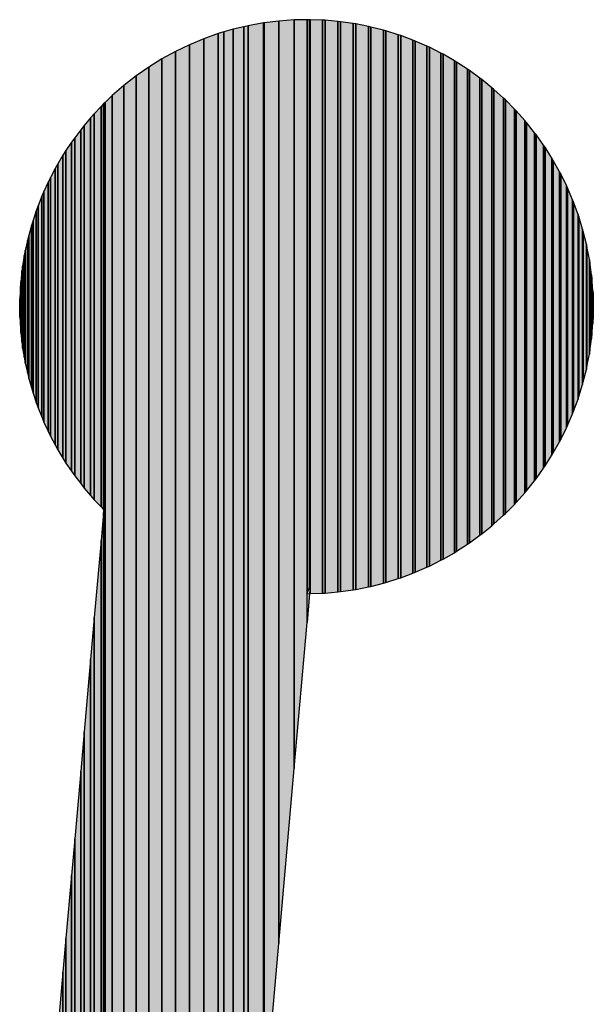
# Model space of a CAD drawing. Extents: x -1000932 to 2054797, y 285738 to 764020.
# Tile 18 of 256: x -389352 to -389049, y 542433 to 542952. Entities that reach past the tile are written whole.
import ezdxf

# ---------------------------------------------------------------- set-up
doc = ezdxf.new("R2010")
doc.units = 0
doc.header["$MEASUREMENT"] = 0
doc.layers.add('31.', color=7, linetype='CONTINUOUS')
doc.layers.add('HATCH_REACTORS', color=7, linetype='CONTINUOUS')

msp = doc.modelspace()

# ---------------------------------------------------------------- hatches: boundary and pattern name
at = {"layer": '31.', "linetype": 'Continuous'}
for points in [[(-389222.994, 542262.811), (-389222.994, 542950.436), (-389231.026, 542948.998), (-389231.026, 542263.561)], [(-389222.651, 542262.779), (-389222.651, 542950.467), (-389222.994, 542950.436), (-389222.994, 542262.811)], [(-389214.901, 542465.029), (-389214.901, 542951.436), (-389222.651, 542950.467), (-389222.651, 542377.061)], [(-389206.744, 542557.186), (-389206.744, 542952.029), (-389214.901, 542951.436), (-389214.901, 542465.029)], [(-389199.932, 542634.186), (-389199.932, 542952.123), (-389206.744, 542952.029), (-389206.744, 542557.186)], [(-389198.588, 542652.811), (-389198.588, 542952.154), (-389199.932, 542952.123), (-389199.932, 542649.404)], [(-389198.213, 542653.717), (-389198.213, 542952.123), (-389198.588, 542952.154), (-389198.588, 542652.811)], [(-389191.776, 542649.654), (-389191.776, 542951.904), (-389198.213, 542952.123), (-389198.213, 542649.467)], [(-389190.432, 542649.779), (-389190.432, 542951.842), (-389191.776, 542951.904), (-389191.776, 542649.654)], [(-389183.651, 542650.342), (-389183.651, 542951.217), (-389190.432, 542951.842), (-389190.432, 542649.779)], [(-389182.276, 542650.529), (-389182.276, 542951.092), (-389183.651, 542951.217), (-389183.651, 542650.342)], [(-389175.557, 542651.436), (-389175.557, 542950.092), (-389182.276, 542951.092), (-389182.276, 542650.529)], [(-389174.213, 542651.686), (-389174.213, 542949.904), (-389175.557, 542950.092), (-389175.557, 542651.436)], [(-389167.526, 542652.998), (-389167.526, 542948.561), (-389174.213, 542949.904), (-389174.213, 542651.686)], [(-389246.807, 542016.717), (-389246.807, 542944.811), (-389254.494, 542942.092), (-389254.494, 542017.373)], [(-389243.776, 542016.436), (-389243.776, 542945.717), (-389246.807, 542944.811), (-389246.807, 542016.717)], [(-389238.963, 542191.248), (-389238.963, 542947.123), (-389243.776, 542945.717), (-389243.776, 542129.436)], [(-389233.307, 542263.779), (-389233.307, 542948.467), (-389238.963, 542947.123), (-389238.963, 542191.248)], [(-389231.026, 542263.561), (-389231.026, 542948.998), (-389233.307, 542948.467), (-389233.307, 542263.779)], [(-389166.213, 542653.311), (-389166.213, 542948.279), (-389167.526, 542948.561), (-389167.526, 542652.998)], [(-389159.619, 542654.967), (-389159.619, 542946.592), (-389166.213, 542948.279), (-389166.213, 542653.311)], [(-389158.307, 542655.373), (-389158.307, 542946.248), (-389159.619, 542946.592), (-389159.619, 542654.967)], [(-389151.807, 542657.373), (-389151.807, 542944.186), (-389158.307, 542946.248), (-389158.307, 542655.373)], [(-389254.494, 542017.373), (-389254.494, 542942.092), (-389262.057, 542938.967), (-389262.057, 542018.029)], [(-389150.526, 542657.842), (-389150.526, 542943.779), (-389151.807, 542944.186), (-389151.807, 542657.373)], [(-389144.151, 542660.186), (-389144.151, 542941.342), (-389150.526, 542943.779), (-389150.526, 542657.842)], [(-389142.901, 542660.717), (-389142.901, 542940.873), (-389144.151, 542941.342), (-389144.151, 542660.186)], [(-389136.651, 542663.404), (-389136.651, 542938.123), (-389142.901, 542940.873), (-389142.901, 542660.717)], [(-389269.401, 542018.654), (-389269.401, 542935.436), (-389276.557, 542931.498), (-389276.557, 542019.279)], [(-389262.057, 542018.029), (-389262.057, 542938.967), (-389269.401, 542935.436), (-389269.401, 542018.654)], [(-389135.401, 542664.029), (-389135.401, 542937.592), (-389136.651, 542938.123), (-389136.651, 542663.404)], [(-389129.338, 542667.029), (-389129.338, 542934.498), (-389135.401, 542937.592), (-389135.401, 542664.029)], [(-389128.119, 542667.717), (-389128.119, 542933.904), (-389129.338, 542934.498), (-389129.338, 542667.029)], [(-389276.557, 542019.279), (-389276.557, 542931.498), (-389283.494, 542927.186), (-389283.494, 542019.873)], [(-389122.213, 542671.061), (-389122.213, 542930.467), (-389128.119, 542933.904), (-389128.119, 542667.717)], [(-389121.057, 542671.811), (-389121.057, 542929.811), (-389122.213, 542930.467), (-389122.213, 542671.061)], [(-389115.338, 542675.467), (-389115.338, 542926.092), (-389121.057, 542929.811), (-389121.057, 542671.811)], [(-389283.494, 542019.873), (-389283.494, 542927.186), (-389290.182, 542922.529), (-389290.182, 542020.467)], [(-389114.213, 542676.248), (-389114.213, 542925.342), (-389115.338, 542926.092), (-389115.338, 542675.467)], [(-389108.713, 542680.217), (-389108.713, 542921.311), (-389114.213, 542925.342), (-389114.213, 542676.248)], [(-389290.182, 542020.467), (-389290.182, 542922.529), (-389296.619, 542917.498), (-389296.619, 542021.029)], [(-389107.619, 542681.092), (-389107.619, 542920.529), (-389108.713, 542921.311), (-389108.713, 542680.217)], [(-389102.338, 542685.311), (-389102.338, 542916.217), (-389107.619, 542920.529), (-389107.619, 542681.092)], [(-389296.619, 542021.029), (-389296.619, 542917.498), (-389302.776, 542912.123), (-389302.776, 542021.561)], [(-389101.307, 542686.248), (-389101.307, 542915.373), (-389102.338, 542916.217), (-389102.338, 542685.311)], [(-389096.244, 542690.779), (-389096.244, 542910.779), (-389101.307, 542915.373), (-389101.307, 542686.248)], [(-389306.557, 542693.061), (-389306.557, 542908.436), (-389307.338, 542907.717), (-389307.338, 542692.186)], [(-389302.776, 542021.561), (-389302.776, 542912.123), (-389306.557, 542908.436), (-389306.557, 542021.873)], [(-389095.276, 542691.748), (-389095.276, 542909.873), (-389096.244, 542910.779), (-389096.244, 542690.779)], [(-389090.463, 542696.529), (-389090.463, 542904.998), (-389095.276, 542909.873), (-389095.276, 542691.748)], [(-389308.619, 542695.217), (-389308.619, 542906.436), (-389312.213, 542902.561), (-389312.213, 542698.936)], [(-389307.338, 542693.842), (-389307.338, 542907.717), (-389308.619, 542906.436), (-389308.619, 542695.217)], [(-389089.557, 542697.561), (-389089.557, 542904.061), (-389090.463, 542904.998), (-389090.463, 542696.529)], [(-389085.026, 542702.592), (-389085.026, 542898.936), (-389089.557, 542904.061), (-389089.557, 542697.561)], [(-389314.182, 542701.217), (-389314.182, 542900.436), (-389317.557, 542896.373), (-389317.557, 542705.123)], [(-389312.213, 542698.936), (-389312.213, 542902.561), (-389314.182, 542900.436), (-389314.182, 542701.217)], [(-389084.151, 542703.686), (-389084.151, 542897.936), (-389085.026, 542898.936), (-389085.026, 542702.592)], [(-389079.901, 542708.967), (-389079.901, 542892.561), (-389084.151, 542897.936), (-389084.151, 542703.686)], [(-389319.369, 542707.498), (-389319.369, 542894.154), (-389322.526, 542889.904), (-389322.526, 542711.592)], [(-389317.557, 542705.123), (-389317.557, 542896.373), (-389319.369, 542894.154), (-389319.369, 542707.498)], [(-389079.057, 542710.092), (-389079.057, 542891.529), (-389079.901, 542892.561), (-389079.901, 542708.967)], [(-389324.244, 542714.092), (-389324.244, 542887.592), (-389327.151, 542883.154), (-389327.151, 542718.311)], [(-389322.526, 542711.592), (-389322.526, 542889.904), (-389324.244, 542887.592), (-389324.244, 542714.092)], [(-389075.119, 542715.592), (-389075.119, 542885.936), (-389079.057, 542891.529), (-389079.057, 542710.092)], [(-389327.151, 542718.311), (-389327.151, 542883.154), (-389328.744, 542880.779), (-389328.744, 542720.904)], [(-389074.338, 542716.779), (-389074.338, 542884.873), (-389075.119, 542885.936), (-389075.119, 542715.592)], [(-389070.713, 542722.467), (-389070.713, 542879.061), (-389074.338, 542884.873), (-389074.338, 542716.779)], [(-389328.744, 542720.904), (-389328.744, 542880.779), (-389331.432, 542876.186), (-389331.432, 542725.279)], [(-389069.994, 542723.686), (-389069.994, 542877.967), (-389070.713, 542879.061), (-389070.713, 542722.467)], [(-389066.651, 542729.561), (-389066.651, 542871.967), (-389069.994, 542877.967), (-389069.994, 542723.686)], [(-389332.869, 542727.967), (-389332.869, 542873.717), (-389335.307, 542868.998), (-389335.307, 542732.467)], [(-389331.432, 542725.279), (-389331.432, 542876.186), (-389332.869, 542873.717), (-389332.869, 542727.967)], [(-389066.026, 542730.811), (-389066.026, 542870.811), (-389066.651, 542871.967), (-389066.651, 542729.561)], [(-389335.307, 542732.467), (-389335.307, 542868.998), (-389336.619, 542866.467), (-389336.619, 542735.217)], [(-389063.026, 542736.842), (-389063.026, 542864.654), (-389066.026, 542870.811), (-389066.026, 542730.811)], [(-389338.807, 542739.842), (-389338.807, 542861.592), (-389339.932, 542859.029), (-389339.932, 542742.686)], [(-389336.619, 542735.217), (-389336.619, 542866.467), (-389338.807, 542861.592), (-389338.807, 542739.842)], [(-389062.463, 542738.154), (-389062.463, 542863.498), (-389063.026, 542864.654), (-389063.026, 542736.842)], [(-389059.776, 542744.342), (-389059.776, 542857.154), (-389062.463, 542863.498), (-389062.463, 542738.154)], [(-389339.932, 542742.686), (-389339.932, 542859.029), (-389341.869, 542854.029), (-389341.869, 542747.404)], [(-389059.276, 542745.686), (-389059.276, 542855.967), (-389059.776, 542857.154), (-389059.776, 542744.342)], [(-389342.869, 542750.342), (-389342.869, 542851.404), (-389344.557, 542846.279), (-389344.557, 542755.123)], [(-389341.869, 542747.404), (-389341.869, 542854.029), (-389342.869, 542851.404), (-389342.869, 542750.342)], [(-389056.932, 542751.998), (-389056.932, 542849.498), (-389059.276, 542855.967), (-389059.276, 542745.686)], [(-389344.557, 542755.123), (-389344.557, 542846.279), (-389345.401, 542843.654), (-389345.401, 542758.123)], [(-389056.494, 542753.404), (-389056.494, 542848.279), (-389056.932, 542849.498), (-389056.932, 542751.998)], [(-389054.494, 542759.811), (-389054.494, 542841.686), (-389056.494, 542848.279), (-389056.494, 542753.404)], [(-389345.401, 542758.123), (-389345.401, 542843.654), (-389346.807, 542838.404), (-389346.807, 542762.967)], [(-389054.151, 542761.248), (-389054.151, 542840.467), (-389054.494, 542841.686), (-389054.494, 542759.811)], [(-389347.494, 542766.061), (-389347.494, 542835.748), (-389348.619, 542830.404), (-389348.619, 542770.936)], [(-389346.807, 542762.967), (-389346.807, 542838.404), (-389347.494, 542835.748), (-389347.494, 542766.061)], [(-389052.494, 542767.717), (-389052.494, 542833.717), (-389054.151, 542840.467), (-389054.151, 542761.248)], [(-389348.619, 542770.936), (-389348.619, 542830.404), (-389349.182, 542827.748), (-389349.182, 542774.123)], [(-389052.213, 542769.217), (-389052.213, 542832.529), (-389052.494, 542833.717), (-389052.494, 542767.717)], [(-389050.932, 542775.717), (-389050.932, 542825.686), (-389052.213, 542832.529), (-389052.213, 542769.217)], [(-389349.182, 542774.123), (-389349.182, 542827.748), (-389350.026, 542822.248), (-389350.026, 542778.998)], [(-389050.713, 542777.279), (-389050.713, 542824.498), (-389050.932, 542825.686), (-389050.932, 542775.717)], [(-389350.026, 542778.998), (-389350.026, 542822.248), (-389350.401, 542819.686), (-389350.401, 542782.311)], [(-389049.807, 542783.811), (-389049.807, 542817.529), (-389050.713, 542824.498), (-389050.713, 542777.279)], [(-389350.401, 542782.311), (-389350.401, 542819.686), (-389350.963, 542813.967), (-389350.963, 542787.092)], [(-389049.651, 542785.529), (-389049.651, 542816.404), (-389049.807, 542817.529), (-389049.807, 542783.811)], [(-389049.119, 542791.936), (-389049.119, 542809.217), (-389049.651, 542816.404), (-389049.651, 542785.529)], [(-389351.213, 542790.811), (-389351.213, 542811.561), (-389351.494, 542805.186), (-389351.494, 542795.248)], [(-389350.963, 542787.092), (-389350.963, 542813.967), (-389351.213, 542811.561), (-389351.213, 542790.811)], [(-389351.494, 542795.248), (-389351.494, 542805.186), (-389351.588, 542803.404)], [(-389049.026, 542794.279), (-389049.026, 542808.279), (-389049.119, 542809.217), (-389049.119, 542791.936)], [(-389048.869, 542800.123), (-389049.026, 542808.279), (-389049.026, 542794.279)], [(-389307.338, 542021.967), (-389307.338, 542692.186), (-389308.619, 542677.404), (-389308.619, 542022.061)], [(-389306.557, 542021.873), (-389306.557, 542693.061), (-389307.338, 542693.842), (-389307.338, 542021.967)], [(-389308.619, 542022.061), (-389308.619, 542677.404), (-389312.213, 542636.842), (-389312.213, 542022.373)], [(-389198.213, 542649.467), (-389198.213, 542653.717), (-389198.588, 542649.467)], [(-389198.588, 542649.561), (-389199.932, 542634.186), (-389199.932, 542649.404)], [(-389312.213, 542022.373), (-389312.213, 542636.842), (-389314.182, 542614.748), (-389314.182, 542022.561)], [(-389314.182, 542022.561), (-389314.182, 542614.748), (-389317.557, 542576.529), (-389317.557, 542022.842)], [(-389317.557, 542022.842), (-389317.557, 542576.529), (-389319.369, 542555.811), (-389319.369, 542022.998)], [(-389319.369, 542022.998), (-389319.369, 542555.811), (-389322.526, 542520.092), (-389322.526, 542023.279)], [(-389322.526, 542023.279), (-389322.526, 542520.092), (-389324.244, 542500.779), (-389324.244, 542023.436)], [(-389324.244, 542023.436), (-389324.244, 542500.779), (-389327.151, 542467.686), (-389327.151, 542023.686)], [(-389327.151, 542023.686), (-389327.151, 542467.686), (-389328.744, 542449.873), (-389328.744, 542023.811)], [(-389328.744, 542023.811), (-389328.744, 542449.873), (-389331.432, 542419.436), (-389331.432, 542024.029)]]:
    msp.add_hatch(color=7, dxfattribs=at).paths.add_polyline_path(points, flags=0)

# ---------------------------------------------------------------- linework, layer by layer
at = {"layer": 'HATCH_REACTORS', "ltscale": 10}
for points in [[(-389222.994, 542262.811), (-389222.994, 542950.436), (-389231.026, 542948.998), (-389231.026, 542263.561)], [(-389222.651, 542262.779), (-389222.651, 542950.467), (-389222.994, 542950.436), (-389222.994, 542262.811)], [(-389214.901, 542465.029), (-389214.901, 542951.436), (-389222.651, 542950.467), (-389222.651, 542377.061)], [(-389206.744, 542557.186), (-389206.744, 542952.029), (-389214.901, 542951.436), (-389214.901, 542465.029)], [(-389199.932, 542634.186), (-389199.932, 542952.123), (-389206.744, 542952.029), (-389206.744, 542557.186)], [(-389198.588, 542652.811), (-389198.588, 542952.154), (-389199.932, 542952.123), (-389199.932, 542649.404)], [(-389198.213, 542653.717), (-389198.213, 542952.123), (-389198.588, 542952.154), (-389198.588, 542652.811)], [(-389191.776, 542649.654), (-389191.776, 542951.904), (-389198.213, 542952.123), (-389198.213, 542649.467)], [(-389190.432, 542649.779), (-389190.432, 542951.842), (-389191.776, 542951.904), (-389191.776, 542649.654)], [(-389183.651, 542650.342), (-389183.651, 542951.217), (-389190.432, 542951.842), (-389190.432, 542649.779)], [(-389182.276, 542650.529), (-389182.276, 542951.092), (-389183.651, 542951.217), (-389183.651, 542650.342)], [(-389175.557, 542651.436), (-389175.557, 542950.092), (-389182.276, 542951.092), (-389182.276, 542650.529)], [(-389174.213, 542651.686), (-389174.213, 542949.904), (-389175.557, 542950.092), (-389175.557, 542651.436)], [(-389167.526, 542652.998), (-389167.526, 542948.561), (-389174.213, 542949.904), (-389174.213, 542651.686)], [(-389246.807, 542016.717), (-389246.807, 542944.811), (-389254.494, 542942.092), (-389254.494, 542017.373)], [(-389243.776, 542016.436), (-389243.776, 542945.717), (-389246.807, 542944.811), (-389246.807, 542016.717)], [(-389238.963, 542191.248), (-389238.963, 542947.123), (-389243.776, 542945.717), (-389243.776, 542129.436)], [(-389233.307, 542263.779), (-389233.307, 542948.467), (-389238.963, 542947.123), (-389238.963, 542191.248)], [(-389231.026, 542263.561), (-389231.026, 542948.998), (-389233.307, 542948.467), (-389233.307, 542263.779)], [(-389166.213, 542653.311), (-389166.213, 542948.279), (-389167.526, 542948.561), (-389167.526, 542652.998)], [(-389159.619, 542654.967), (-389159.619, 542946.592), (-389166.213, 542948.279), (-389166.213, 542653.311)], [(-389158.307, 542655.373), (-389158.307, 542946.248), (-389159.619, 542946.592), (-389159.619, 542654.967)], [(-389151.807, 542657.373), (-389151.807, 542944.186), (-389158.307, 542946.248), (-389158.307, 542655.373)], [(-389254.494, 542017.373), (-389254.494, 542942.092), (-389262.057, 542938.967), (-389262.057, 542018.029)], [(-389150.526, 542657.842), (-389150.526, 542943.779), (-389151.807, 542944.186), (-389151.807, 542657.373)], [(-389144.151, 542660.186), (-389144.151, 542941.342), (-389150.526, 542943.779), (-389150.526, 542657.842)], [(-389142.901, 542660.717), (-389142.901, 542940.873), (-389144.151, 542941.342), (-389144.151, 542660.186)], [(-389136.651, 542663.404), (-389136.651, 542938.123), (-389142.901, 542940.873), (-389142.901, 542660.717)], [(-389269.401, 542018.654), (-389269.401, 542935.436), (-389276.557, 542931.498), (-389276.557, 542019.279)], [(-389262.057, 542018.029), (-389262.057, 542938.967), (-389269.401, 542935.436), (-389269.401, 542018.654)], [(-389135.401, 542664.029), (-389135.401, 542937.592), (-389136.651, 542938.123), (-389136.651, 542663.404)], [(-389129.338, 542667.029), (-389129.338, 542934.498), (-389135.401, 542937.592), (-389135.401, 542664.029)], [(-389128.119, 542667.717), (-389128.119, 542933.904), (-389129.338, 542934.498), (-389129.338, 542667.029)], [(-389276.557, 542019.279), (-389276.557, 542931.498), (-389283.494, 542927.186), (-389283.494, 542019.873)], [(-389122.213, 542671.061), (-389122.213, 542930.467), (-389128.119, 542933.904), (-389128.119, 542667.717)], [(-389121.057, 542671.811), (-389121.057, 542929.811), (-389122.213, 542930.467), (-389122.213, 542671.061)], [(-389115.338, 542675.467), (-389115.338, 542926.092), (-389121.057, 542929.811), (-389121.057, 542671.811)], [(-389283.494, 542019.873), (-389283.494, 542927.186), (-389290.182, 542922.529), (-389290.182, 542020.467)], [(-389114.213, 542676.248), (-389114.213, 542925.342), (-389115.338, 542926.092), (-389115.338, 542675.467)], [(-389108.713, 542680.217), (-389108.713, 542921.311), (-389114.213, 542925.342), (-389114.213, 542676.248)], [(-389290.182, 542020.467), (-389290.182, 542922.529), (-389296.619, 542917.498), (-389296.619, 542021.029)], [(-389107.619, 542681.092), (-389107.619, 542920.529), (-389108.713, 542921.311), (-389108.713, 542680.217)], [(-389102.338, 542685.311), (-389102.338, 542916.217), (-389107.619, 542920.529), (-389107.619, 542681.092)], [(-389296.619, 542021.029), (-389296.619, 542917.498), (-389302.776, 542912.123), (-389302.776, 542021.561)], [(-389101.307, 542686.248), (-389101.307, 542915.373), (-389102.338, 542916.217), (-389102.338, 542685.311)], [(-389096.244, 542690.779), (-389096.244, 542910.779), (-389101.307, 542915.373), (-389101.307, 542686.248)], [(-389306.557, 542693.061), (-389306.557, 542908.436), (-389307.338, 542907.717), (-389307.338, 542692.186)], [(-389302.776, 542021.561), (-389302.776, 542912.123), (-389306.557, 542908.436), (-389306.557, 542021.873)], [(-389095.276, 542691.748), (-389095.276, 542909.873), (-389096.244, 542910.779), (-389096.244, 542690.779)], [(-389090.463, 542696.529), (-389090.463, 542904.998), (-389095.276, 542909.873), (-389095.276, 542691.748)], [(-389308.619, 542695.217), (-389308.619, 542906.436), (-389312.213, 542902.561), (-389312.213, 542698.936)], [(-389307.338, 542693.842), (-389307.338, 542907.717), (-389308.619, 542906.436), (-389308.619, 542695.217)], [(-389089.557, 542697.561), (-389089.557, 542904.061), (-389090.463, 542904.998), (-389090.463, 542696.529)], [(-389085.026, 542702.592), (-389085.026, 542898.936), (-389089.557, 542904.061), (-389089.557, 542697.561)], [(-389314.182, 542701.217), (-389314.182, 542900.436), (-389317.557, 542896.373), (-389317.557, 542705.123)], [(-389312.213, 542698.936), (-389312.213, 542902.561), (-389314.182, 542900.436), (-389314.182, 542701.217)], [(-389084.151, 542703.686), (-389084.151, 542897.936), (-389085.026, 542898.936), (-389085.026, 542702.592)], [(-389079.901, 542708.967), (-389079.901, 542892.561), (-389084.151, 542897.936), (-389084.151, 542703.686)], [(-389319.369, 542707.498), (-389319.369, 542894.154), (-389322.526, 542889.904), (-389322.526, 542711.592)], [(-389317.557, 542705.123), (-389317.557, 542896.373), (-389319.369, 542894.154), (-389319.369, 542707.498)], [(-389079.057, 542710.092), (-389079.057, 542891.529), (-389079.901, 542892.561), (-389079.901, 542708.967)], [(-389324.244, 542714.092), (-389324.244, 542887.592), (-389327.151, 542883.154), (-389327.151, 542718.311)], [(-389322.526, 542711.592), (-389322.526, 542889.904), (-389324.244, 542887.592), (-389324.244, 542714.092)], [(-389075.119, 542715.592), (-389075.119, 542885.936), (-389079.057, 542891.529), (-389079.057, 542710.092)], [(-389327.151, 542718.311), (-389327.151, 542883.154), (-389328.744, 542880.779), (-389328.744, 542720.904)], [(-389074.338, 542716.779), (-389074.338, 542884.873), (-389075.119, 542885.936), (-389075.119, 542715.592)], [(-389070.713, 542722.467), (-389070.713, 542879.061), (-389074.338, 542884.873), (-389074.338, 542716.779)], [(-389328.744, 542720.904), (-389328.744, 542880.779), (-389331.432, 542876.186), (-389331.432, 542725.279)], [(-389069.994, 542723.686), (-389069.994, 542877.967), (-389070.713, 542879.061), (-389070.713, 542722.467)], [(-389066.651, 542729.561), (-389066.651, 542871.967), (-389069.994, 542877.967), (-389069.994, 542723.686)], [(-389332.869, 542727.967), (-389332.869, 542873.717), (-389335.307, 542868.998), (-389335.307, 542732.467)], [(-389331.432, 542725.279), (-389331.432, 542876.186), (-389332.869, 542873.717), (-389332.869, 542727.967)], [(-389066.026, 542730.811), (-389066.026, 542870.811), (-389066.651, 542871.967), (-389066.651, 542729.561)], [(-389335.307, 542732.467), (-389335.307, 542868.998), (-389336.619, 542866.467), (-389336.619, 542735.217)], [(-389063.026, 542736.842), (-389063.026, 542864.654), (-389066.026, 542870.811), (-389066.026, 542730.811)], [(-389338.807, 542739.842), (-389338.807, 542861.592), (-389339.932, 542859.029), (-389339.932, 542742.686)], [(-389336.619, 542735.217), (-389336.619, 542866.467), (-389338.807, 542861.592), (-389338.807, 542739.842)], [(-389062.463, 542738.154), (-389062.463, 542863.498), (-389063.026, 542864.654), (-389063.026, 542736.842)], [(-389059.776, 542744.342), (-389059.776, 542857.154), (-389062.463, 542863.498), (-389062.463, 542738.154)], [(-389339.932, 542742.686), (-389339.932, 542859.029), (-389341.869, 542854.029), (-389341.869, 542747.404)], [(-389059.276, 542745.686), (-389059.276, 542855.967), (-389059.776, 542857.154), (-389059.776, 542744.342)], [(-389342.869, 542750.342), (-389342.869, 542851.404), (-389344.557, 542846.279), (-389344.557, 542755.123)], [(-389341.869, 542747.404), (-389341.869, 542854.029), (-389342.869, 542851.404), (-389342.869, 542750.342)], [(-389056.932, 542751.998), (-389056.932, 542849.498), (-389059.276, 542855.967), (-389059.276, 542745.686)], [(-389344.557, 542755.123), (-389344.557, 542846.279), (-389345.401, 542843.654), (-389345.401, 542758.123)], [(-389056.494, 542753.404), (-389056.494, 542848.279), (-389056.932, 542849.498), (-389056.932, 542751.998)], [(-389054.494, 542759.811), (-389054.494, 542841.686), (-389056.494, 542848.279), (-389056.494, 542753.404)], [(-389345.401, 542758.123), (-389345.401, 542843.654), (-389346.807, 542838.404), (-389346.807, 542762.967)], [(-389054.151, 542761.248), (-389054.151, 542840.467), (-389054.494, 542841.686), (-389054.494, 542759.811)], [(-389347.494, 542766.061), (-389347.494, 542835.748), (-389348.619, 542830.404), (-389348.619, 542770.936)], [(-389346.807, 542762.967), (-389346.807, 542838.404), (-389347.494, 542835.748), (-389347.494, 542766.061)], [(-389052.494, 542767.717), (-389052.494, 542833.717), (-389054.151, 542840.467), (-389054.151, 542761.248)], [(-389348.619, 542770.936), (-389348.619, 542830.404), (-389349.182, 542827.748), (-389349.182, 542774.123)], [(-389052.213, 542769.217), (-389052.213, 542832.529), (-389052.494, 542833.717), (-389052.494, 542767.717)], [(-389050.932, 542775.717), (-389050.932, 542825.686), (-389052.213, 542832.529), (-389052.213, 542769.217)], [(-389349.182, 542774.123), (-389349.182, 542827.748), (-389350.026, 542822.248), (-389350.026, 542778.998)], [(-389050.713, 542777.279), (-389050.713, 542824.498), (-389050.932, 542825.686), (-389050.932, 542775.717)], [(-389350.026, 542778.998), (-389350.026, 542822.248), (-389350.401, 542819.686), (-389350.401, 542782.311)], [(-389049.807, 542783.811), (-389049.807, 542817.529), (-389050.713, 542824.498), (-389050.713, 542777.279)], [(-389350.401, 542782.311), (-389350.401, 542819.686), (-389350.963, 542813.967), (-389350.963, 542787.092)], [(-389049.651, 542785.529), (-389049.651, 542816.404), (-389049.807, 542817.529), (-389049.807, 542783.811)], [(-389049.119, 542791.936), (-389049.119, 542809.217), (-389049.651, 542816.404), (-389049.651, 542785.529)], [(-389351.213, 542790.811), (-389351.213, 542811.561), (-389351.494, 542805.186), (-389351.494, 542795.248)], [(-389350.963, 542787.092), (-389350.963, 542813.967), (-389351.213, 542811.561), (-389351.213, 542790.811)], [(-389351.494, 542795.248), (-389351.494, 542805.186), (-389351.588, 542803.404), (-389351.588, 542803.404)], [(-389049.026, 542794.279), (-389049.026, 542808.279), (-389049.119, 542809.217), (-389049.119, 542791.936)], [(-389048.869, 542800.123), (-389049.026, 542808.279), (-389049.026, 542794.279)], [(-389307.338, 542021.967), (-389307.338, 542692.186), (-389308.619, 542677.404), (-389308.619, 542022.061)], [(-389306.557, 542021.873), (-389306.557, 542693.061), (-389307.338, 542693.842), (-389307.338, 542021.967)], [(-389308.619, 542022.061), (-389308.619, 542677.404), (-389312.213, 542636.842), (-389312.213, 542022.373)], [(-389198.213, 542649.467), (-389198.213, 542653.717), (-389198.588, 542649.561), (-389198.588, 542649.467)], [(-389198.588, 542649.467), (-389198.588, 542649.561), (-389199.932, 542634.186), (-389199.932, 542649.404)], [(-389312.213, 542022.373), (-389312.213, 542636.842), (-389314.182, 542614.748), (-389314.182, 542022.561)], [(-389314.182, 542022.561), (-389314.182, 542614.748), (-389317.557, 542576.529), (-389317.557, 542022.842)], [(-389317.557, 542022.842), (-389317.557, 542576.529), (-389319.369, 542555.811), (-389319.369, 542022.998)], [(-389319.369, 542022.998), (-389319.369, 542555.811), (-389322.526, 542520.092), (-389322.526, 542023.279)], [(-389322.526, 542023.279), (-389322.526, 542520.092), (-389324.244, 542500.779), (-389324.244, 542023.436)], [(-389324.244, 542023.436), (-389324.244, 542500.779), (-389327.151, 542467.686), (-389327.151, 542023.686)], [(-389327.151, 542023.686), (-389327.151, 542467.686), (-389328.744, 542449.873), (-389328.744, 542023.811)], [(-389328.744, 542023.811), (-389328.744, 542449.873), (-389331.432, 542419.436), (-389331.432, 542024.029)]]:
    msp.add_lwpolyline(points, close=True, dxfattribs=at)

doc.saveas('drawing.dxf')
